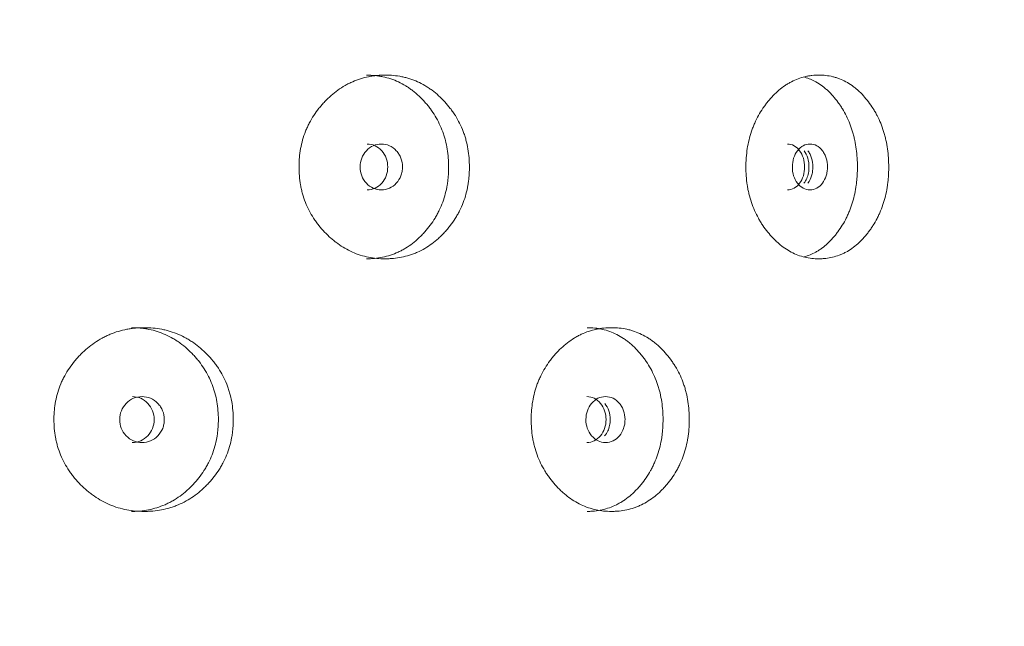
# Model space of a CAD drawing. Header units: millimetres. Extents: x 4 to 1188, y 1 to 840.
# Tile 56 of 197: x 356.69 to 362.82, y 380.5 to 384.28. Entities that reach past the tile are written whole.
import ezdxf

# ---------------------------------------------------------------- set-up
doc = ezdxf.new("R2010")
doc.units = ezdxf.units.MM
doc.layers.add('1', color=7, linetype='Continuous')
doc.styles.add('Arial Unicode MS', font='Arial Unicode MS')
doc.dimstyles.get("Standard").update_dxf_attribs({"dimtxt": 0.18, "dimasz": 0.18, "dimexe": 0.18, "dimexo": 0.0625, "dimgap": 0.09, "dimtad": 0, "dimtih": 1, "dimtoh": 1, "dimdec": 4, "dimzin": 0, "dimdsep": 46, "dimtxsty": 'Standard', "dimcen": 0.09, "dimadec": 0, "dimazin": 0, "dimtfac": 1, "dimtdec": 4, "dimtofl": 0, "dimtmove": 0, "dimatfit": 3, "dimfxl": 0, "dimtolj": 1, "dimtzin": 0, "dimarcsym": 0})

# ---------------------------------------------------------------- blocks, each defined once
blk = doc.blocks.new('_U16')
at = {"layer": '1', "color": 18, "lineweight": 35}
for p, q in [((344.5925, 527.4114), (404.5206, 527.4114)), ((402.5206, 527.4114), (402.5206, 270.3119)), ((366.0211, 270.3119), (404.5206, 270.3119))]:
    blk.add_line(p, q, dxfattribs=at)
at = {"layer": '1', "color": 18, "lineweight": 70}
for points in [[(402.5206, 527.4114), (403.2965, 523.9114), (401.7447, 523.9114)], [(402.5206, 270.3119), (401.7447, 273.8119), (403.2965, 273.8119)]]:
    blk.add_solid(points, dxfattribs=at)
at = {"layer": '1', "color": 18, "linetype": 'Continuous', "lineweight": 13, "insert": (400.4507, 388.3042), "char_height": 5, "attachment_point": 7, "rotation": 90, "line_spacing_factor": 1.047437, "style": 'Arial Unicode MS'}
blk.add_mtext('\\fArial Unicode MS|b0|i0;\\W1.0000;{\\H1.21x;(}1800{\\H1.21x;)}', dxfattribs=at)

msp = doc.modelspace()

# ---------------------------------------------------------------- linework, layer by layer
at = {"layer": '1', "color": 154, "linetype": 'Continuous', "lineweight": 13}
for points, knots in [([(359.4859, 383.3618), (359.4859, 383.3595), (359.4859, 383.3571), (359.4858, 383.3523), (359.4857, 383.3451), (359.4852, 383.3285), (359.4838, 383.3047), (359.4819, 383.2858), (359.4801, 383.2716), (359.4794, 383.2669), (359.4781, 383.2575), (359.4773, 383.2529), (359.4701, 383.211), (359.4604, 383.1751), (359.4406, 383.1233), (359.4332, 383.1063), (359.4228, 383.0856), (359.4206, 383.0814), (359.4163, 383.0732), (359.4096, 383.0611), (359.4025, 383.0492), (359.3879, 383.0261), (359.3775, 383.0112), (359.3609, 382.9898), (359.3553, 382.9828), (359.3436, 382.9691), (359.3377, 382.9623), (359.3255, 382.9491), (359.3193, 382.9426), (359.3097, 382.9331), (359.3065, 382.93), (359.3, 382.9238), (359.2967, 382.9208), (359.2801, 382.9058), (359.2665, 382.8946), (359.2242, 382.8634), (359.1941, 382.8457), (359.1581, 382.8297), (359.154, 382.8279), (359.146, 382.8246), (359.1338, 382.8199), (359.1215, 382.8156), (359.0969, 382.8079), (359.0802, 382.8036), (359.0466, 382.797), (359.0296, 382.7945), (359.0039, 382.7921), (358.9953, 382.7915), (358.9823, 382.7909), (358.9779, 382.7907), (358.9693, 382.7905), (358.9649, 382.7905), (358.9259, 382.7905), (358.8915, 382.7937), (358.8404, 382.8039), (358.8234, 382.8082), (358.7897, 382.8189), (358.7733, 382.8251), (358.7252, 382.8464), (358.687, 382.8684), (358.6513, 382.8957), (358.6372, 382.907), (358.6302, 382.9129), (358.6098, 382.931), (358.5967, 382.9436), (358.5717, 382.97), (358.5597, 382.9838), (358.5425, 383.0053), (358.5342, 383.0163), (358.5261, 383.0277), (358.5209, 383.0353), (358.5183, 383.0392), (358.4954, 383.0743), (358.4784, 383.1071), (358.458, 383.1589), (358.4505, 383.1811), (358.4444, 383.2039), (358.4421, 383.213), (358.441, 383.2176), (358.4378, 383.2316), (358.4359, 383.2408), (358.4277, 383.2874), (358.4241, 383.3344), (358.4252, 383.3817), (358.426, 383.4007), (358.4266, 383.4102), (358.4291, 383.4386), (358.4316, 383.4573), (358.4416, 383.5127), (358.4517, 383.5487), (358.4674, 383.5881), (358.4692, 383.5925), (358.4729, 383.6011), (358.4786, 383.614), (358.4848, 383.6265), (358.4976, 383.6512), (358.507, 383.6671), (358.5271, 383.6978), (358.5378, 383.7126), (358.555, 383.734), (358.5609, 383.7411), (358.5699, 383.7515), (358.573, 383.7549), (358.5792, 383.7617), (358.5823, 383.765), (358.6107, 383.7948), (358.6377, 383.8187), (358.6812, 383.8501), (358.6962, 383.8598), (358.7157, 383.8709), (358.7196, 383.8731), (358.7274, 383.8773), (358.7314, 383.8793), (358.7432, 383.8853), (358.7512, 383.889), (358.7914, 383.9065), (358.8245, 383.9167), (358.867, 383.9252), (358.8798, 383.9273), (358.8928, 383.9291), (358.9014, 383.9301), (358.9058, 383.9306), (358.9274, 383.9326), (358.9447, 383.9334), (358.9964, 383.9333), (359.0307, 383.9302), (359.069, 383.9225), (359.0733, 383.9216), (359.0817, 383.9197), (359.0944, 383.9166), (359.1234, 383.9082), (359.1635, 383.8929), (359.2019, 383.873), (359.2279, 383.8568), (359.2388, 383.8493), (359.2461, 383.8442), (359.2497, 383.8416), (359.2818, 383.8178), (359.308, 383.7938), (359.3444, 383.7543), (359.356, 383.7405), (359.3699, 383.7224), (359.3727, 383.7188), (359.3781, 383.7114), (359.386, 383.7003), (359.3936, 383.6889), (359.4178, 383.6504), (359.4342, 383.6176), (359.4507, 383.5741), (359.4538, 383.5652), (359.4596, 383.5473), (359.4622, 383.5382), (359.4695, 383.5111), (359.4735, 383.4928), (359.4829, 383.4374), (359.4859, 383.3999), (359.4859, 383.3618)], [0, 0, 0, 0, 0.001953, 0.001953, 0.003906, 0.007812, 0.015625, 0.023437, 0.023437, 0.027344, 0.027344, 0.03125, 0.03125, 0.0625, 0.0625, 0.078125, 0.078125, 0.082031, 0.082031, 0.085938, 0.09375, 0.09375, 0.109375, 0.109375, 0.117188, 0.117188, 0.125, 0.125, 0.132813, 0.132813, 0.136719, 0.136719, 0.140625, 0.140625, 0.15625, 0.15625, 0.1875, 0.1875, 0.191406, 0.191406, 0.195313, 0.203125, 0.203125, 0.21875, 0.21875, 0.234375, 0.234375, 0.242188, 0.242188, 0.246094, 0.246094, 0.25, 0.25, 0.28125, 0.28125, 0.296875, 0.296875, 0.3125, 0.3125, 0.34375, 0.351563, 0.351563, 0.359375, 0.359375, 0.375, 0.375, 0.390625, 0.390625, 0.398438, 0.402344, 0.402344, 0.40625, 0.40625, 0.4375, 0.4375, 0.453125, 0.457031, 0.457031, 0.460938, 0.460938, 0.46875, 0.46875, 0.5, 0.507813, 0.507813, 0.515625, 0.515625, 0.53125, 0.53125, 0.5625, 0.5625, 0.566406, 0.566406, 0.570313, 0.578125, 0.578125, 0.59375, 0.59375, 0.609375, 0.609375, 0.617188, 0.617188, 0.621094, 0.621094, 0.625, 0.625, 0.65625, 0.65625, 0.671875, 0.671875, 0.675781, 0.675781, 0.679688, 0.679688, 0.6875, 0.6875, 0.71875, 0.71875, 0.726563, 0.730469, 0.730469, 0.734375, 0.734375, 0.75, 0.75, 0.78125, 0.78125, 0.785156, 0.785156, 0.789063, 0.796875, 0.8125, 0.828125, 0.835938, 0.839844, 0.839844, 0.84375, 0.84375, 0.875, 0.875, 0.890625, 0.890625, 0.894531, 0.894531, 0.898438, 0.90625, 0.90625, 0.9375, 0.9375, 0.945313, 0.945313, 0.953125, 0.953125, 0.96875, 0.96875, 1, 1, 1, 1]), ([(358.8453, 383.9334), (358.8455, 383.9334), (358.8457, 383.9334), (358.8629, 383.9333), (358.8798, 383.9325), (358.9052, 383.93), (358.9179, 383.9284), (358.9306, 383.9263), (358.939, 383.9248), (358.9433, 383.9239), (358.981, 383.916), (359.0292, 383.9), (359.082, 383.8716), (359.1039, 383.8573), (359.1184, 383.8474), (359.1254, 383.8422), (359.1462, 383.8262), (359.1595, 383.8148), (359.185, 383.7907), (359.1972, 383.778), (359.2149, 383.7581), (359.2236, 383.7479), (359.2319, 383.7374), (359.2374, 383.7303), (359.2402, 383.7267), (359.2535, 383.7086), (359.2636, 383.6937), (359.2914, 383.6476), (359.3072, 383.6149), (359.3214, 383.5759), (359.3229, 383.5716), (359.3258, 383.5628), (359.3273, 383.5583), (359.3314, 383.545), (359.3339, 383.5361), (359.3409, 383.5092), (359.3446, 383.4912), (359.3536, 383.4365), (359.3564, 383.3994), (359.3564, 383.3618)], [0, 0, 0, 0, 0.000687, 0.000687, 0.063144, 0.063144, 0.094373, 0.109987, 0.109987, 0.125601, 0.125601, 0.250515, 0.312972, 0.344201, 0.344201, 0.375429, 0.375429, 0.437886, 0.437886, 0.500344, 0.500344, 0.531572, 0.547186, 0.547186, 0.562801, 0.562801, 0.625258, 0.625258, 0.750172, 0.750172, 0.765786, 0.765786, 0.7814, 0.7814, 0.812629, 0.812629, 0.875086, 0.875086, 1, 1, 1, 1]), ([(362.0967, 383.3618), (362.0967, 383.3595), (362.0967, 383.3571), (362.0966, 383.3523), (362.0966, 383.3451), (362.0962, 383.3285), (362.095, 383.3047), (362.0934, 383.2858), (362.0919, 383.2716), (362.0914, 383.2669), (362.0903, 383.2575), (362.0896, 383.2529), (362.0837, 383.211), (362.0757, 383.1751), (362.0595, 383.1233), (362.0534, 383.1063), (362.0448, 383.0856), (362.0431, 383.0814), (362.0395, 383.0732), (362.034, 383.0611), (362.0281, 383.0492), (362.0161, 383.0261), (362.0075, 383.0112), (361.9939, 382.9898), (361.9892, 382.9828), (361.9796, 382.9691), (361.9747, 382.9623), (361.9646, 382.9491), (361.9594, 382.9426), (361.9515, 382.9331), (361.9489, 382.93), (361.9435, 382.9238), (361.9408, 382.9208), (361.9271, 382.9058), (361.9158, 382.8946), (361.8807, 382.8634), (361.8558, 382.8457), (361.8258, 382.8297), (361.8224, 382.8279), (361.8157, 382.8246), (361.8056, 382.8199), (361.7954, 382.8156), (361.7748, 382.8079), (361.761, 382.8036), (361.7329, 382.797), (361.7187, 382.7945), (361.6972, 382.7921), (361.69, 382.7915), (361.6791, 382.7909), (361.6755, 382.7907), (361.6682, 382.7905), (361.6645, 382.7905), (361.6318, 382.7905), (361.603, 382.7937), (361.56, 382.8039), (361.5457, 382.8082), (361.5173, 382.8189), (361.5034, 382.8251), (361.4627, 382.8464), (361.4305, 382.8684), (361.4002, 382.8957), (361.3882, 382.907), (361.3823, 382.9129), (361.365, 382.931), (361.3539, 382.9436), (361.3326, 382.97), (361.3224, 382.9838), (361.3078, 383.0053), (361.3007, 383.0163), (361.2939, 383.0277), (361.2894, 383.0353), (361.2872, 383.0392), (361.2677, 383.0743), (361.2532, 383.1071), (361.2357, 383.1589), (361.2294, 383.1811), (361.2242, 383.2039), (361.2222, 383.213), (361.2212, 383.2176), (361.2185, 383.2316), (361.2169, 383.2408), (361.2099, 383.2874), (361.2068, 383.3344), (361.2077, 383.3817), (361.2084, 383.4007), (361.209, 383.4102), (361.2111, 383.4386), (361.2132, 383.4573), (361.2218, 383.5127), (361.2304, 383.5487), (361.2438, 383.5881), (361.2453, 383.5925), (361.2485, 383.6011), (361.2534, 383.614), (361.2586, 383.6265), (361.2696, 383.6512), (361.2775, 383.6671), (361.2947, 383.6978), (361.3038, 383.7126), (361.3184, 383.734), (361.3234, 383.7411), (361.3311, 383.7515), (361.3337, 383.7549), (361.339, 383.7617), (361.3416, 383.765), (361.3657, 383.7948), (361.3886, 383.8187), (361.4255, 383.8501), (361.4382, 383.8598), (361.4547, 383.8709), (361.458, 383.8731), (361.4646, 383.8773), (361.468, 383.8793), (361.478, 383.8853), (361.4847, 383.889), (361.5187, 383.9065), (361.5466, 383.9167), (361.5823, 383.9252), (361.5931, 383.9273), (361.604, 383.9291), (361.6113, 383.9301), (361.6149, 383.9306), (361.6331, 383.9326), (361.6476, 383.9334), (361.691, 383.9333), (361.7196, 383.9302), (361.7516, 383.9225), (361.7552, 383.9216), (361.7622, 383.9197), (361.7727, 383.9166), (361.7969, 383.9082), (361.8303, 383.8929), (361.8622, 383.873), (361.8838, 383.8568), (361.8929, 383.8493), (361.8989, 383.8442), (361.9019, 383.8416), (361.9284, 383.8178), (361.9501, 383.7938), (361.9802, 383.7543), (361.9898, 383.7405), (362.0013, 383.7224), (362.0035, 383.7188), (362.008, 383.7114), (362.0145, 383.7003), (362.0207, 383.6889), (362.0407, 383.6504), (362.0542, 383.6176), (362.0678, 383.5741), (362.0703, 383.5652), (362.0751, 383.5473), (362.0772, 383.5382), (362.0832, 383.5111), (362.0865, 383.4928), (362.0942, 383.4374), (362.0967, 383.3999), (362.0967, 383.3618)], [0, 0, 0, 0, 0.001953, 0.001953, 0.003906, 0.007813, 0.015625, 0.023438, 0.023438, 0.027344, 0.027344, 0.03125, 0.03125, 0.0625, 0.0625, 0.078125, 0.078125, 0.082031, 0.082031, 0.085938, 0.09375, 0.09375, 0.109375, 0.109375, 0.117187, 0.117187, 0.125, 0.125, 0.132812, 0.132812, 0.136719, 0.136719, 0.140625, 0.140625, 0.15625, 0.15625, 0.1875, 0.1875, 0.191406, 0.191406, 0.195312, 0.203125, 0.203125, 0.21875, 0.21875, 0.234375, 0.234375, 0.242187, 0.242187, 0.246094, 0.246094, 0.25, 0.25, 0.28125, 0.28125, 0.296875, 0.296875, 0.3125, 0.3125, 0.34375, 0.351562, 0.351562, 0.359375, 0.359375, 0.375, 0.375, 0.390625, 0.390625, 0.398437, 0.402344, 0.402344, 0.40625, 0.40625, 0.4375, 0.4375, 0.453125, 0.457031, 0.457031, 0.460937, 0.460937, 0.46875, 0.46875, 0.5, 0.507812, 0.507812, 0.515625, 0.515625, 0.53125, 0.53125, 0.5625, 0.5625, 0.566406, 0.566406, 0.570312, 0.578125, 0.578125, 0.59375, 0.59375, 0.609375, 0.609375, 0.617187, 0.617187, 0.621094, 0.621094, 0.625, 0.625, 0.65625, 0.65625, 0.671875, 0.671875, 0.675781, 0.675781, 0.679688, 0.679688, 0.6875, 0.6875, 0.71875, 0.71875, 0.726563, 0.730469, 0.730469, 0.734375, 0.734375, 0.75, 0.75, 0.78125, 0.78125, 0.785156, 0.785156, 0.789063, 0.796875, 0.8125, 0.828125, 0.835938, 0.839844, 0.839844, 0.84375, 0.84375, 0.875, 0.875, 0.890625, 0.890625, 0.894531, 0.894531, 0.898438, 0.90625, 0.90625, 0.9375, 0.9375, 0.945313, 0.945313, 0.953125, 0.953125, 0.96875, 0.96875, 1, 1, 1, 1]), ([(361.5744, 383.92), (361.5984, 383.9131), (361.6349, 383.8978), (361.6754, 383.8716), (361.6936, 383.8573), (361.7056, 383.8474), (361.7114, 383.8422), (361.7286, 383.8262), (361.7396, 383.8148), (361.7607, 383.7907), (361.7708, 383.778), (361.7854, 383.7581), (361.7926, 383.7479), (361.7995, 383.7374), (361.804, 383.7303), (361.8063, 383.7267), (361.8173, 383.7086), (361.8256, 383.6937), (361.8485, 383.6476), (361.8615, 383.6149), (361.8731, 383.5759), (361.8744, 383.5716), (361.8768, 383.5628), (361.878, 383.5583), (361.8814, 383.545), (361.8835, 383.5361), (361.8892, 383.5092), (361.8923, 383.4912), (361.8996, 383.4365), (361.9019, 383.3994), (361.9019, 383.3618)], [0, 0, 0, 0, 0.12632, 0.199126, 0.23553, 0.23553, 0.271933, 0.271933, 0.34474, 0.34474, 0.417546, 0.417546, 0.45395, 0.472151, 0.472151, 0.490353, 0.490353, 0.56316, 0.56316, 0.708773, 0.708773, 0.726975, 0.726975, 0.745177, 0.745177, 0.78158, 0.78158, 0.854387, 0.854387, 1, 1, 1, 1]), ([(358.8057, 383.3619), (358.8056, 383.3423), (358.8088, 383.3241), (358.8216, 383.2906), (358.8311, 383.2754), (358.8572, 383.2473), (358.8715, 383.2367), (358.9026, 383.2226), (358.9193, 383.2191), (358.9741, 383.2191), (359.005, 383.233), (359.0435, 383.275), (359.0531, 383.2904), (359.0626, 383.3156), (359.065, 383.3243), (359.0682, 383.3425), (359.069, 383.3519), (359.0689, 383.3816), (359.0657, 383.4), (359.0562, 383.4252), (359.0522, 383.4332), (359.0427, 383.4485), (359.0373, 383.4556), (359.0179, 383.4767), (359.0037, 383.4872), (358.9727, 383.5013), (358.9561, 383.5047), (358.9012, 383.5046), (358.8699, 383.4905), (358.8188, 383.435), (358.8059, 383.4012), (358.8057, 383.3619)], [0, 0, 0, 0, 0.0625, 0.0625, 0.125, 0.125, 0.1875, 0.1875, 0.25, 0.25, 0.375, 0.375, 0.4375, 0.4375, 0.46875, 0.46875, 0.5, 0.5, 0.5625, 0.5625, 0.59375, 0.59375, 0.625, 0.625, 0.6875, 0.6875, 0.75, 0.75, 0.875, 0.875, 1, 1, 1, 1]), ([(358.8485, 383.2191), (358.8485, 383.2191), (358.8655, 383.2191), (358.8996, 383.2258), (358.942, 383.2587), (358.9715, 383.3056), (358.9803, 383.3619), (358.9715, 383.4181), (358.942, 383.4651), (358.8998, 383.4979), (358.8658, 383.5047), (358.8488, 383.5047)], [0, 0, 0, 0, 0.000012, 0.12511, 0.250076, 0.375335, 0.500181, 0.625927, 0.750257, 0.875891, 1, 1, 1, 1]), ([(361.4661, 383.2191), (361.4661, 383.2191), (361.4803, 383.2191), (361.5085, 383.2258), (361.5436, 383.2587), (361.568, 383.3056), (361.5753, 383.3619), (361.568, 383.4181), (361.5436, 383.4651), (361.5087, 383.4979), (361.4804, 383.5047), (361.4664, 383.5047)], [0, 0, 0, 0, 0.000012, 0.12511, 0.250076, 0.375335, 0.500181, 0.625927, 0.750257, 0.875891, 1, 1, 1, 1]), ([(361.4967, 383.3619), (361.4966, 383.3423), (361.4992, 383.3241), (361.51, 383.2906), (361.5179, 383.2754), (361.5396, 383.2473), (361.5516, 383.2367), (361.5775, 383.2226), (361.5913, 383.2191), (361.6368, 383.2191), (361.6624, 383.233), (361.6943, 383.275), (361.7022, 383.2904), (361.7101, 383.3156), (361.7121, 383.3243), (361.7147, 383.3425), (361.7154, 383.3519), (361.7153, 383.3816), (361.7127, 383.4), (361.7048, 383.4252), (361.7015, 383.4332), (361.6936, 383.4485), (361.6891, 383.4556), (361.6731, 383.4767), (361.6613, 383.4872), (361.6356, 383.5013), (361.6219, 383.5047), (361.5763, 383.5046), (361.5502, 383.4905), (361.5076, 383.435), (361.4968, 383.4012), (361.4967, 383.3619)], [0, 0, 0, 0, 0.0625, 0.0625, 0.125, 0.125, 0.1875, 0.1875, 0.25, 0.25, 0.375, 0.375, 0.4375, 0.4375, 0.46875, 0.46875, 0.5, 0.5, 0.5625, 0.5625, 0.59375, 0.59375, 0.625, 0.625, 0.6875, 0.6875, 0.75, 0.75, 0.875, 0.875, 1, 1, 1, 1]), ([(361.5692, 383.2609), (361.5759, 383.2698), (361.5875, 383.2894), (361.5983, 383.3244), (361.6019, 383.3679), (361.5954, 383.4183), (361.5792, 383.4496), (361.5693, 383.4628)], [0, 0, 0, 0, 0.169549, 0.332452, 0.500954, 0.751742, 1, 1, 1, 1]), ([(361.593, 383.2608), (361.6035, 383.2749), (361.6113, 383.2903), (361.6191, 383.3155), (361.621, 383.3243), (361.6236, 383.3425), (361.6243, 383.3518), (361.6242, 383.3817), (361.6216, 383.4), (361.6138, 383.4253), (361.6106, 383.4333), (361.6028, 383.4486), (361.5984, 383.4558), (361.5931, 383.4628)], [0, 0, 0, 0, 0.250016, 0.250016, 0.375023, 0.375023, 0.500031, 0.500031, 0.750047, 0.750047, 0.875055, 0.875055, 1, 1, 1, 1]), ([(359.3564, 383.3618), (359.3564, 383.3595), (359.3564, 383.3571), (359.3564, 383.3524), (359.3563, 383.3454), (359.3558, 383.3289), (359.3544, 383.3055), (359.3526, 383.2868), (359.3509, 383.2728), (359.3503, 383.2681), (359.349, 383.2588), (359.3483, 383.2542), (359.3414, 383.2128), (359.3321, 383.1772), (359.3133, 383.1257), (359.3062, 383.1089), (359.2962, 383.0882), (359.2942, 383.0841), (359.29, 383.0759), (359.2835, 383.0638), (359.2767, 383.052), (359.2532, 383.0133), (359.2318, 382.9848), (359.2023, 382.9515), (359.1962, 382.945), (359.1869, 382.9354), (359.1838, 382.9323), (359.1775, 382.926), (359.1743, 382.923), (359.1582, 382.9079), (359.1316, 382.8852), (359.0959, 382.8607), (359.0697, 382.8458), (359.0581, 382.8398), (359.0504, 382.836), (359.0464, 382.8341), (359.0111, 382.8178), (358.9787, 382.8074), (358.929, 382.7971), (358.908, 382.794), (358.8867, 382.7922), (358.8782, 382.7915), (358.8739, 382.7913), (358.8614, 382.7907), (358.8531, 382.7905), (358.8449, 382.7905)], [0, 0, 0, 0, 0.007822, 0.007822, 0.015644, 0.031287, 0.062574, 0.093861, 0.093861, 0.109505, 0.109505, 0.125149, 0.125149, 0.250297, 0.250297, 0.312872, 0.312872, 0.328515, 0.328515, 0.344159, 0.375446, 0.375446, 0.500594, 0.500594, 0.531882, 0.531882, 0.547525, 0.547525, 0.563169, 0.563169, 0.625743, 0.688317, 0.719605, 0.735248, 0.735248, 0.750892, 0.750892, 0.87604, 0.87604, 0.938615, 0.954258, 0.954258, 0.969902, 0.969902, 1, 1, 1, 1]), ([(361.9019, 383.3618), (361.9019, 383.3595), (361.9019, 383.3571), (361.9019, 383.3524), (361.9018, 383.3454), (361.9014, 383.3289), (361.9003, 383.3055), (361.8988, 383.2868), (361.8974, 383.2728), (361.8969, 383.2681), (361.8958, 383.2588), (361.8952, 383.2542), (361.8896, 383.2128), (361.882, 383.1772), (361.8665, 383.1257), (361.8606, 383.1089), (361.8524, 383.0882), (361.8508, 383.0841), (361.8473, 383.0759), (361.842, 383.0638), (361.8364, 383.052), (361.8171, 383.0133), (361.7994, 382.9848), (361.775, 382.9515), (361.77, 382.945), (361.7623, 382.9354), (361.7597, 382.9323), (361.7545, 382.926), (361.7518, 382.923), (361.7385, 382.9079), (361.7165, 382.8852), (361.687, 382.8607), (361.6652, 382.8458), (361.6556, 382.8398), (361.6491, 382.836), (361.6459, 382.8341), (361.6189, 382.8192), (361.5946, 382.8094), (361.5697, 382.8026)], [0, 0, 0, 0, 0.009051, 0.009051, 0.018103, 0.036206, 0.072411, 0.108617, 0.108617, 0.12672, 0.12672, 0.144823, 0.144823, 0.289645, 0.289645, 0.362056, 0.362056, 0.380159, 0.380159, 0.398262, 0.434468, 0.434468, 0.57929, 0.57929, 0.615496, 0.615496, 0.633599, 0.633599, 0.651702, 0.651702, 0.724113, 0.796524, 0.83273, 0.850833, 0.850833, 0.868936, 0.868936, 1, 1, 1, 1]), ([(358.0155, 381.7904), (358.0155, 381.788), (358.0155, 381.7856), (358.0154, 381.7809), (358.0153, 381.7737), (358.0148, 381.7571), (358.0133, 381.7333), (358.0112, 381.7144), (358.0093, 381.7002), (358.0087, 381.6955), (358.0072, 381.6861), (358.0064, 381.6814), (357.9987, 381.6396), (357.9884, 381.6037), (357.9675, 381.5518), (357.9596, 381.5349), (357.9486, 381.5141), (357.9463, 381.51), (357.9417, 381.5018), (357.9346, 381.4896), (357.9271, 381.4778), (357.9116, 381.4546), (357.9005, 381.4398), (357.883, 381.4184), (357.877, 381.4114), (357.8647, 381.3976), (357.8584, 381.3909), (357.8455, 381.3777), (357.8389, 381.3712), (357.8288, 381.3617), (357.8254, 381.3585), (357.8185, 381.3524), (357.815, 381.3493), (357.7975, 381.3344), (357.7831, 381.3232), (357.7383, 381.2919), (357.7066, 381.2742), (357.6686, 381.2582), (357.6643, 381.2565), (357.6558, 381.2532), (357.6429, 381.2484), (357.63, 381.2442), (357.604, 381.2364), (357.5864, 381.2322), (357.551, 381.2255), (357.5331, 381.2231), (357.506, 381.2207), (357.4969, 381.2201), (357.4833, 381.2195), (357.4787, 381.2193), (357.4695, 381.2191), (357.465, 381.2191), (357.4239, 381.2191), (357.3877, 381.2223), (357.334, 381.2325), (357.3162, 381.2368), (357.2808, 381.2474), (357.2636, 381.2537), (357.2131, 381.2749), (357.1731, 381.297), (357.1357, 381.3243), (357.1209, 381.3356), (357.1136, 381.3415), (357.0922, 381.3596), (357.0785, 381.3722), (357.0523, 381.3986), (357.0398, 381.4124), (357.0218, 381.4339), (357.0131, 381.4449), (357.0047, 381.4562), (356.9992, 381.4639), (356.9965, 381.4678), (356.9726, 381.5029), (356.9548, 381.5357), (356.9334, 381.5875), (356.9256, 381.6096), (356.9193, 381.6324), (356.9169, 381.6416), (356.9157, 381.6462), (356.9124, 381.6601), (356.9104, 381.6694), (356.9019, 381.716), (356.8981, 381.7629), (356.8992, 381.8103), (356.9001, 381.8293), (356.9007, 381.8388), (356.9033, 381.8672), (356.9059, 381.8858), (356.9163, 381.9412), (356.9269, 381.9773), (356.9433, 382.0167), (356.9452, 382.0211), (356.949, 382.0297), (356.955, 382.0426), (356.9614, 382.0551), (356.9749, 382.0798), (356.9846, 382.0956), (357.0057, 382.1263), (357.0169, 382.1411), (357.0349, 382.1626), (357.041, 382.1697), (357.0505, 382.18), (357.0537, 382.1835), (357.0602, 382.1902), (357.0634, 382.1936), (357.0931, 382.2234), (357.1214, 382.2473), (357.167, 382.2786), (357.1827, 382.2883), (357.2031, 382.2995), (357.2072, 382.3016), (357.2155, 382.3059), (357.2196, 382.3079), (357.232, 382.3139), (357.2404, 382.3176), (357.2826, 382.3351), (357.3173, 382.3453), (357.362, 382.3537), (357.3755, 382.3559), (357.3891, 382.3576), (357.3982, 382.3587), (357.4028, 382.3591), (357.4255, 382.3612), (357.4437, 382.3619), (357.4981, 382.3619), (357.5342, 382.3588), (357.5746, 382.3511), (357.5791, 382.3502), (357.588, 382.3482), (357.6013, 382.3451), (357.6319, 382.3368), (357.6743, 382.3214), (357.7148, 382.3016), (357.7423, 382.2854), (357.7539, 382.2779), (357.7615, 382.2728), (357.7653, 382.2702), (357.7992, 382.2464), (357.827, 382.2224), (357.8655, 382.1828), (357.8779, 382.1691), (357.8926, 382.151), (357.8955, 382.1473), (357.9012, 382.14), (357.9096, 382.1289), (357.9176, 382.1175), (357.9432, 382.0789), (357.9606, 382.0462), (357.9781, 382.0026), (357.9814, 381.9938), (357.9876, 381.9758), (357.9904, 381.9668), (357.9981, 381.9396), (358.0023, 381.9213), (358.0123, 381.866), (358.0155, 381.8285), (358.0155, 381.7904)], [0, 0, 0, 0, 0.001953, 0.001953, 0.003906, 0.007812, 0.015625, 0.023437, 0.023437, 0.027344, 0.027344, 0.03125, 0.03125, 0.0625, 0.0625, 0.078125, 0.078125, 0.082031, 0.082031, 0.085937, 0.09375, 0.09375, 0.109375, 0.109375, 0.117187, 0.117187, 0.125, 0.125, 0.132812, 0.132812, 0.136719, 0.136719, 0.140625, 0.140625, 0.15625, 0.15625, 0.1875, 0.1875, 0.191406, 0.191406, 0.195313, 0.203125, 0.203125, 0.21875, 0.21875, 0.234375, 0.234375, 0.242188, 0.242188, 0.246094, 0.246094, 0.25, 0.25, 0.28125, 0.28125, 0.296875, 0.296875, 0.3125, 0.3125, 0.34375, 0.351563, 0.351563, 0.359375, 0.359375, 0.375, 0.375, 0.390625, 0.390625, 0.398438, 0.402344, 0.402344, 0.40625, 0.40625, 0.4375, 0.4375, 0.453125, 0.457031, 0.457031, 0.460938, 0.460938, 0.46875, 0.46875, 0.5, 0.507813, 0.507813, 0.515625, 0.515625, 0.53125, 0.53125, 0.5625, 0.5625, 0.566406, 0.566406, 0.570313, 0.578125, 0.578125, 0.59375, 0.59375, 0.609375, 0.609375, 0.617188, 0.617188, 0.621094, 0.621094, 0.625, 0.625, 0.65625, 0.65625, 0.671875, 0.671875, 0.675781, 0.675781, 0.679688, 0.679688, 0.6875, 0.6875, 0.71875, 0.71875, 0.726563, 0.730469, 0.730469, 0.734375, 0.734375, 0.75, 0.75, 0.78125, 0.78125, 0.785156, 0.785156, 0.789062, 0.796875, 0.8125, 0.828125, 0.835937, 0.839844, 0.839844, 0.84375, 0.84375, 0.875, 0.875, 0.890625, 0.890625, 0.894531, 0.894531, 0.898437, 0.90625, 0.90625, 0.9375, 0.9375, 0.945312, 0.945312, 0.953125, 0.953125, 0.96875, 0.96875, 1, 1, 1, 1]), ([(357.3827, 382.3619), (357.3829, 382.3619), (357.3831, 382.3619), (357.4012, 382.3619), (357.419, 382.3611), (357.4458, 382.3586), (357.4592, 382.357), (357.4725, 382.3549), (357.4814, 382.3533), (357.4859, 382.3525), (357.5256, 382.3446), (357.5765, 382.3285), (357.6323, 382.3002), (357.6554, 382.2859), (357.6707, 382.2759), (357.6781, 382.2708), (357.7001, 382.2547), (357.7141, 382.2434), (357.7411, 382.2193), (357.7541, 382.2066), (357.7728, 382.1867), (357.782, 382.1765), (357.7908, 382.166), (357.7967, 382.1589), (357.7995, 382.1553), (357.8137, 382.1372), (357.8243, 382.1223), (357.8539, 382.0761), (357.8705, 382.0435), (357.8856, 382.0045), (357.8872, 382.0001), (357.8903, 381.9913), (357.8919, 381.9869), (357.8962, 381.9736), (357.8989, 381.9647), (357.9063, 381.9378), (357.9103, 381.9197), (357.9198, 381.865), (357.9227, 381.828), (357.9228, 381.7904)], [0, 0, 0, 0, 0.000687, 0.000687, 0.063144, 0.063144, 0.094373, 0.109987, 0.109987, 0.125601, 0.125601, 0.250515, 0.312972, 0.344201, 0.344201, 0.375429, 0.375429, 0.437886, 0.437886, 0.500344, 0.500344, 0.531572, 0.547186, 0.547186, 0.562801, 0.562801, 0.625258, 0.625258, 0.750172, 0.750172, 0.765786, 0.765786, 0.7814, 0.7814, 0.812629, 0.812629, 0.875086, 0.875086, 1, 1, 1, 1]), ([(360.8552, 381.7904), (360.8552, 381.788), (360.8552, 381.7856), (360.8551, 381.7809), (360.855, 381.7737), (360.8546, 381.7571), (360.8533, 381.7333), (360.8515, 381.7144), (360.8499, 381.7002), (360.8493, 381.6955), (360.848, 381.6861), (360.8473, 381.6814), (360.8407, 381.6396), (360.8317, 381.6037), (360.8136, 381.5518), (360.8067, 381.5349), (360.7971, 381.5141), (360.7952, 381.51), (360.7912, 381.5018), (360.785, 381.4896), (360.7785, 381.4778), (360.765, 381.4546), (360.7554, 381.4398), (360.7402, 381.4184), (360.735, 381.4114), (360.7242, 381.3976), (360.7188, 381.3909), (360.7075, 381.3777), (360.7018, 381.3712), (360.6929, 381.3617), (360.69, 381.3585), (360.684, 381.3524), (360.6809, 381.3493), (360.6657, 381.3344), (360.6531, 381.3232), (360.614, 381.2919), (360.5862, 381.2742), (360.5529, 381.2582), (360.5492, 381.2565), (360.5417, 381.2532), (360.5304, 381.2484), (360.5191, 381.2442), (360.4963, 381.2364), (360.4809, 381.2322), (360.4497, 381.2255), (360.434, 381.2231), (360.4101, 381.2207), (360.4021, 381.2201), (360.3901, 381.2195), (360.386, 381.2193), (360.378, 381.2191), (360.3739, 381.2191), (360.3377, 381.2191), (360.3058, 381.2223), (360.2583, 381.2325), (360.2425, 381.2368), (360.2111, 381.2474), (360.1958, 381.2537), (360.151, 381.2749), (360.1154, 381.297), (360.0821, 381.3243), (360.0689, 381.3356), (360.0624, 381.3415), (360.0434, 381.3596), (360.0312, 381.3722), (360.0078, 381.3986), (359.9966, 381.4124), (359.9805, 381.4339), (359.9727, 381.4449), (359.9652, 381.4562), (359.9603, 381.4639), (359.9579, 381.4678), (359.9365, 381.5029), (359.9206, 381.5357), (359.9014, 381.5875), (359.8945, 381.6096), (359.8888, 381.6324), (359.8866, 381.6416), (359.8855, 381.6462), (359.8826, 381.6601), (359.8808, 381.6694), (359.8732, 381.716), (359.8697, 381.7629), (359.8707, 381.8103), (359.8715, 381.8293), (359.8721, 381.8388), (359.8744, 381.8672), (359.8767, 381.8858), (359.8861, 381.9412), (359.8956, 381.9773), (359.9103, 382.0167), (359.912, 382.0211), (359.9154, 382.0297), (359.9208, 382.0426), (359.9265, 382.0551), (359.9386, 382.0798), (359.9473, 382.0956), (359.9661, 382.1263), (359.9762, 382.1411), (359.9922, 382.1626), (359.9977, 382.1697), (360.0061, 382.18), (360.009, 382.1835), (360.0148, 382.1902), (360.0177, 382.1936), (360.0442, 382.2234), (360.0694, 382.2473), (360.11, 382.2786), (360.124, 382.2883), (360.1421, 382.2995), (360.1458, 382.3016), (360.1531, 382.3059), (360.1568, 382.3079), (360.1678, 382.3139), (360.1753, 382.3176), (360.2127, 382.3351), (360.2435, 382.3453), (360.283, 382.3537), (360.2949, 382.3559), (360.3069, 382.3576), (360.315, 382.3587), (360.319, 382.3591), (360.3392, 382.3612), (360.3552, 382.3619), (360.4032, 382.3619), (360.435, 382.3588), (360.4705, 382.3511), (360.4744, 382.3502), (360.4823, 382.3482), (360.4939, 382.3451), (360.5208, 382.3368), (360.5579, 382.3214), (360.5934, 382.3016), (360.6174, 382.2854), (360.6275, 382.2779), (360.6342, 382.2728), (360.6376, 382.2702), (360.6672, 382.2464), (360.6913, 382.2224), (360.7249, 382.1828), (360.7357, 382.1691), (360.7485, 382.151), (360.751, 382.1473), (360.756, 382.14), (360.7633, 382.1289), (360.7702, 382.1175), (360.7925, 382.0789), (360.8076, 382.0462), (360.8228, 382.0026), (360.8257, 381.9938), (360.831, 381.9758), (360.8334, 381.9668), (360.8401, 381.9396), (360.8438, 381.9213), (360.8525, 381.866), (360.8552, 381.8285), (360.8552, 381.7904)], [0, 0, 0, 0, 0.001953, 0.001953, 0.003906, 0.007812, 0.015625, 0.023437, 0.023437, 0.027344, 0.027344, 0.03125, 0.03125, 0.0625, 0.0625, 0.078125, 0.078125, 0.082031, 0.082031, 0.085938, 0.09375, 0.09375, 0.109375, 0.109375, 0.117188, 0.117188, 0.125, 0.125, 0.132812, 0.132812, 0.136719, 0.136719, 0.140625, 0.140625, 0.15625, 0.15625, 0.1875, 0.1875, 0.191406, 0.191406, 0.195313, 0.203125, 0.203125, 0.21875, 0.21875, 0.234375, 0.234375, 0.242188, 0.242188, 0.246094, 0.246094, 0.25, 0.25, 0.28125, 0.28125, 0.296875, 0.296875, 0.3125, 0.3125, 0.34375, 0.351562, 0.351562, 0.359375, 0.359375, 0.375, 0.375, 0.390625, 0.390625, 0.398438, 0.402344, 0.402344, 0.40625, 0.40625, 0.4375, 0.4375, 0.453125, 0.457031, 0.457031, 0.460938, 0.460938, 0.46875, 0.46875, 0.5, 0.507813, 0.507813, 0.515625, 0.515625, 0.53125, 0.53125, 0.5625, 0.5625, 0.566406, 0.566406, 0.570313, 0.578125, 0.578125, 0.59375, 0.59375, 0.609375, 0.609375, 0.617188, 0.617188, 0.621094, 0.621094, 0.625, 0.625, 0.65625, 0.65625, 0.671875, 0.671875, 0.675781, 0.675781, 0.679688, 0.679688, 0.6875, 0.6875, 0.71875, 0.71875, 0.726563, 0.730469, 0.730469, 0.734375, 0.734375, 0.75, 0.75, 0.78125, 0.78125, 0.785156, 0.785156, 0.789063, 0.796875, 0.8125, 0.828125, 0.835938, 0.839844, 0.839844, 0.84375, 0.84375, 0.875, 0.875, 0.890625, 0.890625, 0.894531, 0.894531, 0.898438, 0.90625, 0.90625, 0.9375, 0.9375, 0.945313, 0.945313, 0.953125, 0.953125, 0.96875, 0.96875, 1, 1, 1, 1]), ([(360.2193, 382.3619), (360.2195, 382.3619), (360.2197, 382.3619), (360.2356, 382.3619), (360.2514, 382.3611), (360.2749, 382.3586), (360.2867, 382.357), (360.2984, 382.3549), (360.3063, 382.3533), (360.3102, 382.3525), (360.3451, 382.3446), (360.3898, 382.3285), (360.4386, 382.3002), (360.4588, 382.2859), (360.4721, 382.2759), (360.4787, 382.2708), (360.4978, 382.2547), (360.5101, 382.2434), (360.5336, 382.2193), (360.5449, 382.2066), (360.5612, 382.1867), (360.5692, 382.1765), (360.5769, 382.166), (360.582, 382.1589), (360.5845, 382.1553), (360.5968, 382.1372), (360.606, 382.1223), (360.6317, 382.0761), (360.6462, 382.0435), (360.6592, 382.0045), (360.6607, 382.0001), (360.6634, 381.9913), (360.6647, 381.9869), (360.6685, 381.9736), (360.6708, 381.9647), (360.6772, 381.9378), (360.6807, 381.9197), (360.6889, 381.865), (360.6915, 381.828), (360.6915, 381.7904)], [0, 0, 0, 0, 0.000687, 0.000687, 0.063144, 0.063144, 0.094373, 0.109987, 0.109987, 0.125601, 0.125601, 0.250515, 0.312972, 0.344201, 0.344201, 0.375429, 0.375429, 0.437886, 0.437886, 0.500344, 0.500344, 0.531572, 0.547186, 0.547186, 0.562801, 0.562801, 0.625258, 0.625258, 0.750172, 0.750172, 0.765786, 0.765786, 0.7814, 0.7814, 0.812629, 0.812629, 0.875086, 0.875086, 1, 1, 1, 1]), ([(357.3084, 381.7905), (357.3083, 381.7709), (357.3117, 381.7527), (357.3252, 381.7192), (357.3352, 381.704), (357.3626, 381.6758), (357.3777, 381.6653), (357.4105, 381.6512), (357.4281, 381.6477), (357.4859, 381.6477), (357.5185, 381.6616), (357.5592, 381.7036), (357.5693, 381.719), (357.5794, 381.7442), (357.5819, 381.7529), (357.5853, 381.7711), (357.5861, 381.7804), (357.5861, 381.8102), (357.5827, 381.8285), (357.5726, 381.8538), (357.5684, 381.8618), (357.5583, 381.8771), (357.5526, 381.8842), (357.5321, 381.9053), (357.5171, 381.9158), (357.4844, 381.9298), (357.4669, 381.9333), (357.409, 381.9332), (357.376, 381.9191), (357.3221, 381.8636), (357.3086, 381.8297), (357.3084, 381.7905)], [0, 0, 0, 0, 0.0625, 0.0625, 0.125, 0.125, 0.1875, 0.1875, 0.25, 0.25, 0.375, 0.375, 0.4375, 0.4375, 0.46875, 0.46875, 0.5, 0.5, 0.5625, 0.5625, 0.59375, 0.59375, 0.625, 0.625, 0.6875, 0.6875, 0.75, 0.75, 0.875, 0.875, 1, 1, 1, 1]), ([(357.3869, 381.6477), (357.3869, 381.6477), (357.4049, 381.6477), (357.4409, 381.6544), (357.4856, 381.6873), (357.5168, 381.7341), (357.5262, 381.7905), (357.5168, 381.8467), (357.4856, 381.8937), (357.441, 381.9265), (357.4052, 381.9333), (357.3873, 381.9333)], [0, 0, 0, 0, 0.000012, 0.12511, 0.250076, 0.375335, 0.500181, 0.625927, 0.750257, 0.875891, 1, 1, 1, 1]), ([(360.2113, 381.7905), (360.2113, 381.7709), (360.2142, 381.7527), (360.2261, 381.7192), (360.2349, 381.704), (360.2591, 381.6758), (360.2723, 381.6653), (360.3011, 381.6512), (360.3165, 381.6477), (360.3672, 381.6477), (360.3957, 381.6616), (360.4313, 381.7036), (360.4401, 381.719), (360.449, 381.7442), (360.4512, 381.7529), (360.4541, 381.7711), (360.4548, 381.7804), (360.4547, 381.8102), (360.4518, 381.8285), (360.443, 381.8538), (360.4393, 381.8618), (360.4306, 381.8771), (360.4255, 381.8842), (360.4076, 381.9053), (360.3945, 381.9158), (360.3659, 381.9298), (360.3505, 381.9333), (360.2998, 381.9332), (360.2708, 381.9191), (360.2234, 381.8636), (360.2115, 381.8297), (360.2113, 381.7905)], [0, 0, 0, 0, 0.0625, 0.0625, 0.125, 0.125, 0.1875, 0.1875, 0.25, 0.25, 0.375, 0.375, 0.4375, 0.4375, 0.46875, 0.46875, 0.5, 0.5, 0.5625, 0.5625, 0.59375, 0.59375, 0.625, 0.625, 0.6875, 0.6875, 0.75, 0.75, 0.875, 0.875, 1, 1, 1, 1]), ([(360.2175, 381.6477), (360.2175, 381.6477), (360.2333, 381.6477), (360.2648, 381.6544), (360.3039, 381.6873), (360.3311, 381.7341), (360.3393, 381.7905), (360.3311, 381.8467), (360.3039, 381.8937), (360.2649, 381.9265), (360.2335, 381.9333), (360.2178, 381.9333)], [0, 0, 0, 0, 0.000012, 0.12511, 0.250076, 0.375335, 0.500181, 0.625927, 0.750257, 0.875891, 1, 1, 1, 1]), ([(360.328, 381.6894), (360.3355, 381.6984), (360.3485, 381.718), (360.3605, 381.753), (360.3647, 381.7964), (360.3574, 381.8469), (360.3392, 381.8781), (360.3281, 381.8914)], [0, 0, 0, 0, 0.169549, 0.332452, 0.500954, 0.751742, 1, 1, 1, 1]), ([(357.9228, 381.7904), (357.9228, 381.7881), (357.9228, 381.7857), (357.9227, 381.781), (357.9226, 381.7739), (357.9221, 381.7575), (357.9207, 381.734), (357.9187, 381.7153), (357.9169, 381.7014), (357.9163, 381.6967), (357.9149, 381.6874), (357.9141, 381.6828), (357.9068, 381.6414), (357.897, 381.6058), (357.877, 381.5543), (357.8695, 381.5374), (357.8589, 381.5168), (357.8567, 381.5127), (357.8523, 381.5045), (357.8455, 381.4923), (357.8383, 381.4805), (357.8134, 381.4419), (357.7907, 381.4133), (357.7594, 381.3801), (357.753, 381.3736), (357.7432, 381.364), (357.7398, 381.3608), (357.7332, 381.3546), (357.7298, 381.3516), (357.7128, 381.3365), (357.6846, 381.3138), (357.647, 381.2893), (357.6192, 381.2743), (357.607, 381.2684), (357.5988, 381.2645), (357.5947, 381.2627), (357.5573, 381.2464), (357.5232, 381.2359), (357.4708, 381.2257), (357.4487, 381.2225), (357.4263, 381.2207), (357.4173, 381.2201), (357.4128, 381.2199), (357.3996, 381.2193), (357.3909, 381.2191), (357.3823, 381.2191)], [0, 0, 0, 0, 0.007822, 0.007822, 0.015644, 0.031287, 0.062574, 0.093861, 0.093861, 0.109505, 0.109505, 0.125149, 0.125149, 0.250297, 0.250297, 0.312872, 0.312872, 0.328515, 0.328515, 0.344159, 0.375446, 0.375446, 0.500594, 0.500594, 0.531882, 0.531882, 0.547525, 0.547525, 0.563169, 0.563169, 0.625743, 0.688317, 0.719605, 0.735248, 0.735248, 0.750892, 0.750892, 0.87604, 0.87604, 0.938615, 0.954258, 0.954258, 0.969902, 0.969902, 1, 1, 1, 1]), ([(360.6915, 381.7904), (360.6915, 381.7881), (360.6915, 381.7857), (360.6914, 381.781), (360.6913, 381.7739), (360.6909, 381.7575), (360.6897, 381.734), (360.688, 381.7153), (360.6864, 381.7014), (360.6859, 381.6967), (360.6846, 381.6874), (360.684, 381.6828), (360.6777, 381.6414), (360.6692, 381.6058), (360.6518, 381.5543), (360.6453, 381.5374), (360.6361, 381.5168), (360.6342, 381.5127), (360.6304, 381.5045), (360.6244, 381.4923), (360.6182, 381.4805), (360.5965, 381.4419), (360.5768, 381.4133), (360.5496, 381.3801), (360.544, 381.3736), (360.5354, 381.364), (360.5325, 381.3608), (360.5267, 381.3546), (360.5237, 381.3516), (360.5089, 381.3365), (360.4843, 381.3138), (360.4514, 381.2893), (360.4271, 381.2743), (360.4165, 381.2684), (360.4093, 381.2645), (360.4057, 381.2627), (360.3729, 381.2464), (360.343, 381.2359), (360.2969, 381.2257), (360.2775, 381.2225), (360.2578, 381.2207), (360.2498, 381.2201), (360.2459, 381.2199), (360.2342, 381.2193), (360.2266, 381.2191), (360.219, 381.2191)], [0, 0, 0, 0, 0.007822, 0.007822, 0.015644, 0.031287, 0.062574, 0.093861, 0.093861, 0.109505, 0.109505, 0.125149, 0.125149, 0.250297, 0.250297, 0.312872, 0.312872, 0.328515, 0.328515, 0.344159, 0.375446, 0.375446, 0.500594, 0.500594, 0.531882, 0.531882, 0.547525, 0.547525, 0.563169, 0.563169, 0.625743, 0.688317, 0.719605, 0.735248, 0.735248, 0.750892, 0.750892, 0.87604, 0.87604, 0.938615, 0.954258, 0.954258, 0.969902, 0.969902, 1, 1, 1, 1])]:
    msp.add_open_spline(points, degree=3, knots=knots, dxfattribs=at)

# ---------------------------------------------------------------- dimensions: what is measured, and where the dimension line sits
at = {"layer": '1', "color": 18, "linetype": 'Continuous', "lineweight": 13}
dim = msp.add_linear_dim(base=(402.5206, 270.3119), p1=(322.2068, 527.4114), p2=(354.3068, 270.3119), angle=90, dimstyle='Standard', override={"dimtxt": 5, "dimasz": 3.5, "dimexe": 2, "dimexo": 1, "dimgap": 2.5, "dimtad": 1, "dimtih": 0, "dimtoh": 0, "dimdec": 0, "dimlfac": 7, "dimzin": 8, "dimdsep": 44, "dimlunit": 2, "dimpost": '(<>)', "dimtxsty": 'Arial Unicode MS', "dimsah": 1, "dimse1": 0, "dimse2": 0, "dimsd1": 0, "dimsd2": 0, "dimclrd": 18, "dimclre": 18, "dimclrt": 18, "dimtm": -0.1, "dimtfac": 0.4, "dimtdec": 2, "dimtofl": 1, "dimtmove": 0, "dimtzin": 8, "dimlwd": 35, "dimlwe": 35}, dxfattribs=at)
dim.commit()
dim.dimension.update_dxf_attribs({"geometry": '_U16', "text_midpoint": (402.5206, 398.8616), "dimtype": 160})

doc.saveas('drawing.dxf')
